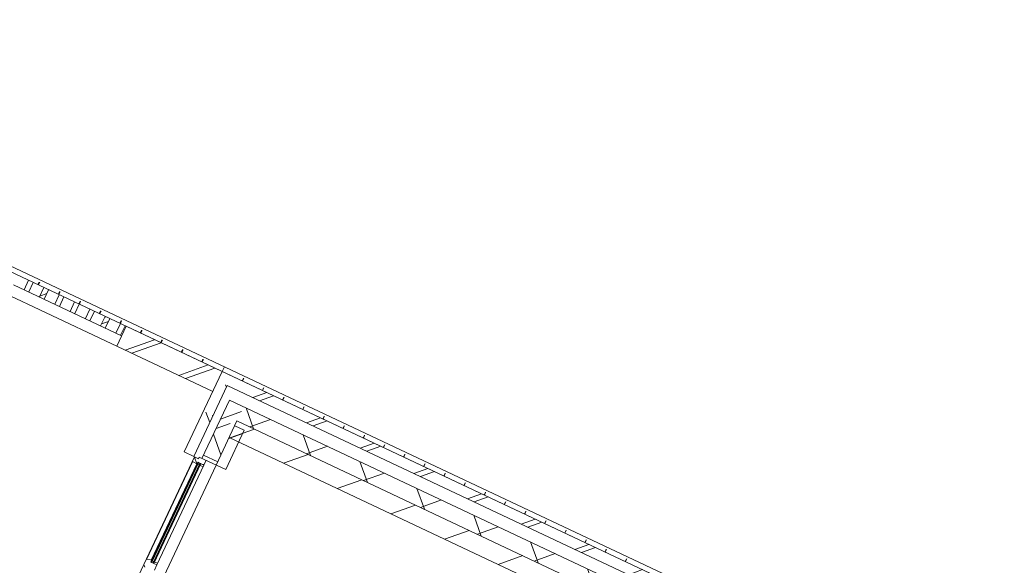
# Model space of a CAD drawing. Header units: metres. Extents: x 136266 to 136452, y 453403 to 453560.
# Tile 34 of 133: x 136406.35 to 136415.74, y 453423.45 to 453428.65. Entities that reach past the tile are written whole.
import ezdxf

# ---------------------------------------------------------------- set-up
doc = ezdxf.new("R2010")
doc.units = ezdxf.units.M
doc.layers.add('A-DETL-BEBOUWING', color=253, linetype='Continuous', lineweight=9)
doc.layers.add('A-FLOR', color=192, linetype='Continuous', lineweight=5)
pattern_1 = [(44.99999999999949, (7.790481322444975e-05, -0.0001561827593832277), (-141.4213562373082, 141.4213562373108), []), (134.9999999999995, (7.790481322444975e-05, -0.0001561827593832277), (-141.4213562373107, -141.4213562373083), [])]

# ---------------------------------------------------------------- blocks, each defined once
blk = doc.blocks.new('859-DO-0010 29-09-2022')
at = {"layer": 'A-DETL-BEBOUWING'}
h = blk.add_hatch(dxfattribs=at)
h.set_pattern_fill('FP_1527', color=256, angle=-315.0000000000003, style=0, pattern_type=2)
h.set_pattern_definition([(224.9999999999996, (151628.4100968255, 23485.05125652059), (282.8427124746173, -282.8427124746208), []), (224.9999999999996, (150428.4102911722, 23485.05125652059), (282.8427124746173, -282.8427124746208), [])])
h.paths.add_polyline_path([(152187.1605645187, 23385.05109929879), (152187.1605645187, 23485.0510992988), (152138.4105645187, 23485.0510992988), (152138.4105645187, 23385.05109929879)])
h.paths.add_polyline_path([(151380.9105645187, 23385.05109929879), (151380.9105645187, 23485.0510992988), (151332.1605645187, 23485.0510992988), (151332.1605645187, 23385.05109929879)])
h.paths.add_polyline_path([(151654.6605645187, 23385.05109929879), (151703.4105645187, 23385.05109929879), (151703.4105645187, 23485.0510992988), (151654.6605645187, 23485.0510992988), (151654.6605645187, 23435.05109929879)])
h.paths.add_polyline_path([(151815.9105645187, 23385.05109929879), (151864.6605645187, 23385.05109929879), (151864.6605645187, 23485.0510992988), (151815.9105645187, 23485.0510992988), (151815.9105645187, 23435.05109929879)])
h.paths.add_polyline_path([(151170.9105645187, 23385.05109929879), (151219.6605645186, 23385.05109929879), (151219.6605645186, 23485.0510992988), (151170.9105645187, 23485.0510992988), (151170.9105645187, 23435.05109929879)])
h.paths.add_polyline_path([(151493.4105645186, 23385.05109929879), (151542.1605645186, 23385.05109929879), (151542.1605645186, 23485.0510992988), (151493.4105645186, 23485.0510992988), (151493.4105645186, 23435.05109929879)])
h.paths.add_polyline_path([(151977.1605645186, 23385.05109929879), (152025.9105645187, 23385.05109929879), (152025.9105645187, 23485.0510992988), (151977.1605645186, 23485.0510992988), (151977.1605645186, 23435.05109929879)])
h = blk.add_hatch(dxfattribs=at)
h.set_pattern_fill('FP_1521', color=256, angle=44.99999999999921, style=0, pattern_type=2)
h.set_pattern_definition([(224.9999999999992, (152704.6605589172, 23485.00034483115), (282.8427124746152, -282.8427124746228), []), (224.9999999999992, (151504.6607532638, 23485.00034483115), (282.8427124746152, -282.8427124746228), [])])
h.paths.add_polyline_path([(152198.4105645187, 23274.99999999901), (153210.9105645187, 23274.99999999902), (153210.9105645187, 23484.99999999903), (152198.4105645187, 23484.99999999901), (152198.4105645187, 23346.00188013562)])
h = blk.add_hatch(dxfattribs=at)
h.set_pattern_fill('FP_895', color=256, angle=44.99999999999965, style=0, pattern_type=2)
h.set_pattern_definition([(224.9999999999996, (157282.9316010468, 23484.99963772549), (282.8427124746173, -282.8427124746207), []), (224.9999999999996, (156082.9317953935, 23484.9996377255), (282.8427124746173, -282.8427124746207), [])])
h.paths.add_polyline_path([(153210.9105645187, 23384.99999999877), (161365.2195913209, 23384.99999999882), (161354.9528392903, 23484.99999999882), (153210.9105645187, 23484.99999999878)])
h = blk.add_hatch(dxfattribs=at)
h.set_pattern_fill('FP_896', color=256, angle=45, style=0, pattern_type=2)
h.set_pattern_definition([(315, (153210.9108304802, 23226.80030368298), (282.842712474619, 282.842712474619), []), (315, (153210.9108304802, 22026.80049802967), (282.842712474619, 282.842712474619), [])])
h.paths.add_polyline_path([(153310.9105645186, 23068.60114347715), (153310.9105645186, 23384.99999999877), (153210.9105645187, 23384.99999999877), (153210.9105645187, 23068.60114347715)])
h = blk.add_hatch(dxfattribs=at)
h.set_pattern_fill('FP_898', color=256, angle=45, style=0, pattern_type=2)
h.set_pattern_definition([(315, (153390.0379487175, 23168.60117295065), (299.9546965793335, 299.9546965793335), []), (45, (153390.0379487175, 23168.60117295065), (-299.9546965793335, 299.9546965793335), [])])
h.paths.add_polyline_path([(153540.0380779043, 23068.60114347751), (153540.0380779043, 23268.60114347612), (153390.0380779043, 23268.60114347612), (153390.0380779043, 23068.60114347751)])
h = blk.add_hatch(dxfattribs=at)
h.set_pattern_fill('FP_894', color=256, angle=44.99999999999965, style=0, pattern_type=2)
h.set_pattern_definition([(224.9999999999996, (157322.3697746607, 23268.60092105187), (299.9546965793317, -299.9546965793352), []), (314.9999999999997, (157322.3697746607, 23268.60092105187), (299.9546965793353, 299.9546965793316), [])])
h.paths.add_polyline_path([(154569.2494136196, 23118.60114347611), (161120.1036298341, 23118.60114347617), (161104.700717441, 23268.60114347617), (153540.0380779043, 23268.60114347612), (153540.0380779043, 23118.60114347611), (153848.4712441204, 23118.60114347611)])
h = blk.add_hatch(dxfattribs=at)
h.set_pattern_fill('FP_107', color=256, angle=44.99999999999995, style=0, pattern_type=2)
h.set_pattern_definition([(44.99999999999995, (1199.999805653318, -1.250555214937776e-12), (-282.8427124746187, 282.8427124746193), [])])
h.paths.add_polyline_path([(153540.0380779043, 22943.60114347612), (161065.5335167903, 22943.60114347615), (161065.5335167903, 23118.60114347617), (153540.0380779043, 23118.60114347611)])
h = blk.add_hatch(dxfattribs=at)
h.set_pattern_fill('FP_376', color=256, angle=45.00000000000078, style=0, pattern_type=2)
h.set_pattern_definition([(315.0000000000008, (153210.9101233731, 22852.69202606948), (282.8427124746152, 282.8427124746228), []), (315.0000000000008, (153210.9101233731, 21652.69222041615), (282.8427124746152, 282.8427124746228), [])])
h.paths.add_polyline_path([(153310.9105645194, 22636.78296165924), (153310.9105645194, 23068.60114347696), (153210.9105645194, 23068.60114347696), (153210.9105645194, 22636.78296165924)])
h = blk.add_hatch(dxfattribs=at)
h.set_pattern_fill('FP_833', color=256, angle=45.00000000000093, style=0, pattern_type=2)
h.set_pattern_definition([(315.0000000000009, (153390.0379487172, 20668.60110643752), (299.9546965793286, 299.9546965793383), []), (45.00000000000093, (153390.0379487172, 20668.60110643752), (-299.9546965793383, 299.9546965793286), [])])
h.paths.add_polyline_path([(153540.0380779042, 18268.60114347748), (153540.0380779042, 19412.41932529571), (153390.0380779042, 19412.41932529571), (153390.0380779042, 18268.60114347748)])
h.paths.add_polyline_path([(153390.0380779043, 22688.81932529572), (153540.0380779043, 22688.81932529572), (153540.0380779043, 23068.60114347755), (153390.0380779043, 23068.60114347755), (153390.0380779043, 22896.33409419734)])
h = blk.add_hatch(dxfattribs=at)
h.set_pattern_fill('FP_100', color=256, angle=44.99999999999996, style=0, pattern_type=2)
h.set_pattern_definition([(44.99999999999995, (1199.999805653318, -1.023181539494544e-12), (-282.8427124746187, 282.8427124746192), [])])
h.paths.add_polyline_path([(153640.0380779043, 22653.81932529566), (153640.0380779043, 23068.60114347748), (153540.0380779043, 23068.60114347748), (153540.0380779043, 22653.81932529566)])
h = blk.add_hatch(dxfattribs=at)
h.set_pattern_fill('FP_1312', color=256, angle=-90.00000000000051, style=0, pattern_type=2)
h.set_pattern_definition(pattern_1)
h.paths.add_polyline_path([(153370.0380779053, 22586.8193252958), (153370.0380779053, 22603.81932529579), (153434.0380779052, 22603.81932529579), (153434.0380779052, 22653.8193252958), (153362.0380779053, 22653.8193252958), (153362.0380779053, 22636.8193252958), (153320.0380779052, 22636.8193252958), (153320.0380779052, 22586.8193252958)])
h = blk.add_hatch(color=256, dxfattribs=at)
h.paths.add_polyline_path([(153370.0380779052, 22600.81932529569), (153370.0380779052, 22586.81932529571), (153374.0380779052, 22586.81932529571), (153374.0380779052, 22600.81932529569)])
h.paths.add_polyline_path([(153370.0380779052, 21554.11932529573), (153374.0380779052, 21554.11932529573), (153374.0380779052, 21568.11932529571), (153370.0380779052, 21568.11932529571)])
h.paths.add_polyline_path([(153397.0380779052, 21568.11932529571), (153397.0380779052, 21554.11932529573), (153401.0380779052, 21554.11932529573), (153401.0380779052, 21568.11932529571)])
h.paths.add_polyline_path([(153397.0380779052, 22586.81932529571), (153401.0380779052, 22586.81932529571), (153401.0380779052, 22600.81932529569), (153397.0380779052, 22600.81932529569)])
for points in [[(153374.0380779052, 21554.11932529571), (153378.0380779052, 21554.11932529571), (153378.0380779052, 22600.81932529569), (153374.0380779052, 22600.81932529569), (153374.0380779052, 21926.15846235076)], [(153393.0380779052, 21554.11932529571), (153397.0380779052, 21554.11932529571), (153397.0380779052, 22600.81932529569), (153393.0380779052, 22600.81932529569), (153393.0380779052, 21926.15846235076)]]:
    blk.add_hatch(color=256, dxfattribs=at).paths.add_polyline_path(points)
h = blk.add_hatch(dxfattribs=at)
h.set_pattern_fill('FP_1312', color=256, angle=-90.00000000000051, style=0, pattern_type=2)
h.set_pattern_definition(pattern_1)
h.paths.add_polyline_path([(153370.0380779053, 21478.11932529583), (153370.0380779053, 21495.11932529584), (153434.0380779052, 21495.11932529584), (153434.0380779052, 21551.11932529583), (153370.0380779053, 21551.11932529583), (153370.0380779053, 21568.11932529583), (153358.0380779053, 21568.11932529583), (153320.0380779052, 21556.6193252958), (153320.0380779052, 21489.61932529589), (153358.0380779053, 21478.11932529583)])
for p, q in [((161284.7105645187, 23535.01099999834), (145448.4105645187, 23535.01099999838)), ((161284.7105645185, 23485.05109929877), (145448.4105645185, 23485.05109929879)), ((151170.9105645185, 23485.05109929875), (151170.9105645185, 23385.05109929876)), ((151219.6605645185, 23385.05109929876), (151219.6605645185, 23485.05109929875)), ((151268.7466989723, 23485.05109929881), (151268.7466989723, 23513.08524165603)), ((151274.532413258, 23485.05109929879), (151274.532413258, 23513.08524165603)), ((151332.1605645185, 23485.05109929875), (151332.1605645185, 23385.05109929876)), ((151380.9105645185, 23385.05109929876), (151380.9105645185, 23485.05109929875)), ((151484.5439678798, 23485.05109929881), (151484.5439678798, 23513.08524165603)), ((151490.3296821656, 23485.05109929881), (151490.3296821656, 23513.08524165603)), ((151493.4105645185, 23485.05109929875), (151493.4105645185, 23385.05109929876)), ((151542.1605645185, 23385.05109929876), (151542.1605645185, 23485.05109929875)), ((151654.6605645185, 23485.05109929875), (151654.6605645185, 23385.05109929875)), ((151700.3412367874, 23485.05109929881), (151700.3412367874, 23513.08524165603)), ((151703.4105645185, 23385.05109929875), (151703.4105645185, 23485.05109929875)), ((151706.1269510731, 23485.05109929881), (151706.1269510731, 23513.08524165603)), ((151815.9105645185, 23485.05109929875), (151815.9105645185, 23385.05109929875)), ((151864.6605645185, 23385.05109929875), (151864.6605645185, 23485.05109929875)), ((151916.138505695, 23485.05109929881), (151916.138505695, 23513.08524165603)), ((151921.9242199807, 23485.05109929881), (151921.9242199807, 23513.08524165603)), ((151977.1605645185, 23485.05109929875), (151977.1605645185, 23385.05109929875)), ((152025.9105645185, 23385.05109929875), (152025.9105645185, 23485.05109929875)), ((152131.9357746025, 23485.05109929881), (152131.9357746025, 23513.08524165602)), ((152137.7214888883, 23485.05109929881), (152137.7214888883, 23513.08524165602)), ((152138.4105645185, 23485.05109929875), (152138.4105645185, 23385.05109929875)), ((152187.1605645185, 23385.05109929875), (152187.1605645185, 23485.05109929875)), ((161455.4784887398, 23484.99999999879), (152198.4105645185, 23484.99999999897)), ((152198.4105645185, 23484.99999999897), (152198.4105645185, 23274.99999999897)), ((152347.7330435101, 23485.05109929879), (152347.7330435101, 23513.08524165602)), ((152353.5187577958, 23485.05109929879), (152353.5187577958, 23513.08524165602)), ((152563.5303124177, 23485.05109929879), (152563.5303124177, 23513.08524165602)), ((152569.3160267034, 23485.05109929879), (152569.3160267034, 23513.08524165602)), ((152779.3275813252, 23485.05109929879), (152779.3275813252, 23513.08524165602)), ((152785.1132956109, 23485.05109929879), (152785.1132956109, 23513.08524165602)), ((152995.1248502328, 23485.05109929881), (152995.1248502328, 23513.08524165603)), ((153000.9105645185, 23485.05109929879), (153000.9105645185, 23513.08524165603)), ((153210.9105645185, 23534.99943430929), (153210.9105645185, 23485.05109929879)), ((153210.9105645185, 23484.99999999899), (153210.9105645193, 22636.7829616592)), ((153422.1429969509, 23485.05109929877), (153422.1429969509, 23513.085241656)), ((153424.6781320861, 23485.05109929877), (153424.6781320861, 23513.085241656)), ((153634.6438978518, 23485.05109929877), (153634.6438978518, 23513.08524165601)), ((153637.179032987, 23485.05109929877), (153637.179032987, 23513.08524165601)), ((153847.1447987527, 23485.05109929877), (153847.1447987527, 23513.08524165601)), ((153849.6799338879, 23485.05109929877), (153849.6799338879, 23513.08524165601)), ((154059.6456996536, 23485.05109929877), (154059.6456996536, 23513.08524165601)), ((154062.1808347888, 23485.05109929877), (154062.1808347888, 23513.08524165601)), ((154272.1466005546, 23485.05109929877), (154272.1466005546, 23513.08524165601)), ((154274.6817356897, 23485.05109929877), (154274.6817356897, 23513.08524165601)), ((154484.6475014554, 23485.05109929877), (154484.6475014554, 23513.08524165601)), ((154487.1826365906, 23485.05109929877), (154487.1826365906, 23513.08524165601)), ((154697.1484023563, 23485.05109929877), (154697.1484023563, 23513.08524165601)), ((154699.6835374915, 23485.05109929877), (154699.6835374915, 23513.08524165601)), ((154909.6493032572, 23485.05109929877), (154909.6493032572, 23513.08524165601)), ((154912.1844383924, 23485.05109929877), (154912.1844383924, 23513.08524165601)), ((155122.1502041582, 23485.05109929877), (155122.1502041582, 23513.08524165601)), ((155124.6853392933, 23485.05109929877), (155124.6853392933, 23513.08524165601)), ((155334.651105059, 23485.05109929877), (155334.651105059, 23513.08524165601)), ((155337.1862401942, 23485.05109929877), (155337.1862401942, 23513.08524165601)), ((155547.1520059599, 23485.05109929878), (155547.1520059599, 23513.08524165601)), ((155549.6871410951, 23485.05109929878), (155549.6871410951, 23513.08524165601)), ((155759.6529068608, 23485.05109929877), (155759.6529068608, 23513.08524165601)), ((155762.188041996, 23485.05109929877), (155762.188041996, 23513.08524165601)), ((155972.1538077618, 23485.05109929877), (155972.1538077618, 23513.08524165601)), ((155974.6889428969, 23485.05109929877), (155974.6889428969, 23513.08524165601)), ((156184.6547086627, 23485.05109929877), (156184.6547086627, 23513.08524165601)), ((156187.1898437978, 23485.05109929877), (156187.1898437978, 23513.08524165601)), ((156397.1556095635, 23485.05109929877), (156397.1556095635, 23513.08524165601)), ((156399.6907446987, 23485.05109929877), (156399.6907446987, 23513.08524165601)), ((156609.6565104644, 23485.05109929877), (156609.6565104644, 23513.08524165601)), ((156612.1916455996, 23485.05109929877), (156612.1916455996, 23513.08524165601)), ((156822.1574113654, 23485.05109929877), (156822.1574113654, 23513.08524165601)), ((156824.6925465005, 23485.05109929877), (156824.6925465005, 23513.08524165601)), ((157034.6583122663, 23485.05109929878), (157034.6583122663, 23513.08524165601)), ((157037.1934474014, 23485.05109929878), (157037.1934474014, 23513.08524165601)), ((157247.1592131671, 23485.05109929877), (157247.1592131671, 23513.08524165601)), ((157249.6943483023, 23485.05109929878), (157249.6943483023, 23513.08524165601)), ((157459.660114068, 23485.05109929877), (157459.660114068, 23513.08524165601)), ((157462.1952492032, 23485.05109929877), (157462.1952492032, 23513.08524165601)), ((152198.4105645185, 23385.05109929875), (151058.4105645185, 23385.05109929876)), ((153310.9105645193, 22636.7829616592), (153310.9105645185, 23384.99999999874)), ((153310.9105645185, 23384.99999999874), (161365.2195913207, 23384.9999999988)), ((145448.4105645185, 23274.99999999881), (153210.9105645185, 23274.99999999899)), ((161255.4894760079, 23268.60114347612), (153390.0380779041, 23268.60114347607)), ((153390.0380779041, 23268.60114347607), (153390.0380779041, 22653.81932529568)), ((153540.0380779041, 23118.60114347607), (153540.0380779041, 22653.81932529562)), ((153540.0380779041, 23118.60114347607), (161120.1036298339, 23118.60114347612)), ((153640.0380779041, 23068.60114347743), (153540.0380779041, 23068.60114347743)), ((153640.0380779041, 22653.81932529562), (153640.0380779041, 23068.60114347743)), ((153540.0380779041, 22943.60114347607), (161065.5335167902, 22943.60114347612)), ((153210.9105645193, 22636.7829616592), (153310.9105645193, 22636.7829616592)), ((153320.038077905, 22636.81932529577), (153320.038077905, 19464.4193252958)), ((153362.0380779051, 22636.81932529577), (153320.038077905, 22636.81932529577)), ((153640.0380779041, 22653.81932529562), (153362.0380779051, 22653.81932529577)), ((153362.0380779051, 22653.81932529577), (153362.0380779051, 22636.81932529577)), ((153540.0380779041, 22688.81932529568), (153390.0380779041, 22688.81932529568)), ((153434.038077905, 22603.81932529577), (153434.038077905, 22653.81932529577)), ((153320.038077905, 22586.81932529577), (153374.0380779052, 22586.81932529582)), ((153322.4518535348, 22586.81932529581), (153322.4518535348, 21557.34981002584)), ((153366.6730706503, 21568.11932529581), (153366.6730706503, 22586.81932529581)), ((153370.0380779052, 21551.11932529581), (153370.0380779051, 22603.81932529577)), ((153370.0380779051, 22603.81932529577), (153434.038077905, 22603.81932529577)), ((153401.0380779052, 22603.81932529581), (153370.0380779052, 22600.81932529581)), ((153370.0380779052, 22603.81932529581), (153401.0380779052, 22600.81932529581)), ((153401.0380779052, 22600.81932529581), (153370.0380779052, 22600.81932529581)), ((153374.0380779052, 22600.81932529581), (153374.0380779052, 21554.11932529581)), ((153378.0380779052, 21554.11932529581), (153378.0380779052, 22600.81932529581)), ((153378.0380779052, 22586.81932529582), (153393.0380779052, 22586.81932529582)), ((153384.038077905, 22600.8193252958), (153384.038077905, 22603.81932529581)), ((153392.038077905, 22603.81932529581), (153392.038077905, 22600.8193252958)), ((153393.0380779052, 22600.81932529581), (153393.0380779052, 21554.11932529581)), ((153397.0380779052, 21554.11932529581), (153397.0380779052, 22600.81932529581)), ((153397.0380779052, 22586.81932529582), (153434.0380779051, 22586.81932529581)), ((153401.0380779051, 22603.8193252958), (153401.0380779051, 21551.11932529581)), ((153432.0380779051, 22601.8193252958), (153432.0380779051, 22603.8193252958)), ((153434.0380779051, 22601.8193252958), (153432.0380779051, 22601.8193252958)), ((153434.0380779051, 21553.11932529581), (153434.0380779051, 22601.8193252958)), ((153358.0380779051, 21568.11932529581), (153320.038077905, 21556.61932529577)), ((153374.0380779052, 21568.11932529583), (153358.0380779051, 21568.11932529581)), ((153401.0380779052, 21554.11932529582), (153370.0380779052, 21554.11932529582)), ((153401.0380779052, 21554.11932529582), (153370.0380779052, 21551.11932529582)), ((153370.0380779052, 21554.11932529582), (153401.0380779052, 21551.11932529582)), ((153434.038077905, 21551.11932529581), (153370.0380779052, 21551.11932529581)), ((153393.0380779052, 21568.11932529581), (153378.0380779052, 21568.11932529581)), ((153382.038077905, 21554.11932529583), (153382.038077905, 21551.11932529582)), ((153392.038077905, 21554.11932529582), (153392.038077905, 21551.11932529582)), ((153434.0380779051, 21568.11932529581), (153397.0380779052, 21568.11932529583)), ((153432.0380779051, 21551.11932529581), (153432.0380779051, 21553.11932529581)), ((153432.0380779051, 21553.11932529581), (153434.0380779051, 21553.11932529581)), ((153434.038077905, 21495.11932529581), (153434.038077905, 21551.11932529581))]:
    blk.add_line(p, q, dxfattribs=at)
at = {"layer": 'A-FLOR'}
blk.add_line((153540.0376847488, 22653.81932529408), (153540.0376847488, 19447.41932529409), dxfattribs=at)

msp = doc.modelspace()

# ---------------------------------------------------------------- block references
at = {"xscale": 0.001, "yscale": 0.001, "zscale": 0.001, "rotation": 334.7650131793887}
msp.add_blockref('859-DO-0010 29-09-2022', (136259.6791283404, 453469.3710543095), dxfattribs=at)

doc.saveas('drawing.dxf')
